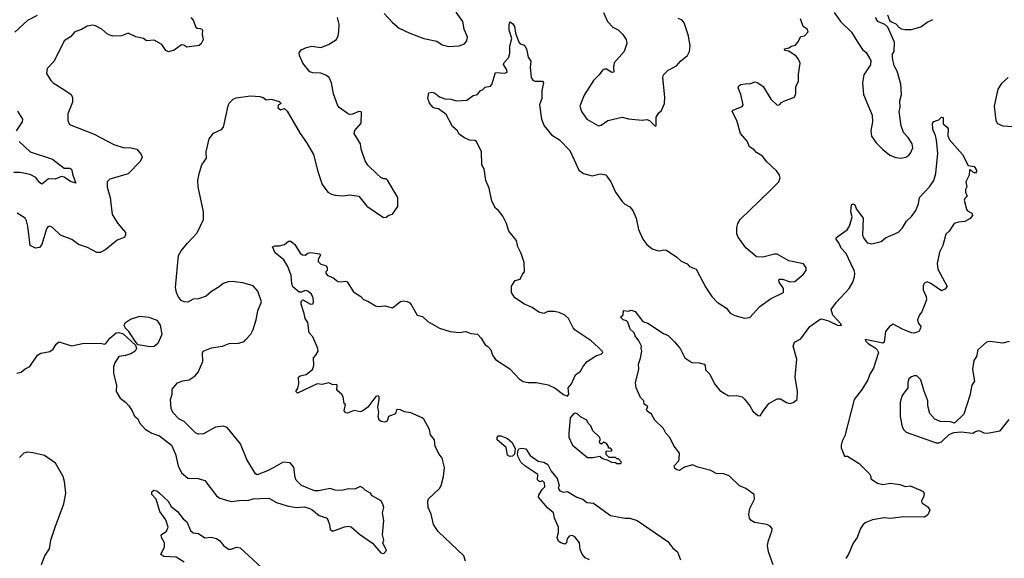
# Model space of a CAD drawing. Extents: x 2220520 to 2384350, y 721165 to 893491.
# Tile 112 of 256: x 2263004 to 2270557, y 808406 to 812539. Entities that reach past the tile are written whole.
import ezdxf

# ---------------------------------------------------------------- set-up
doc = ezdxf.new("R2010")
doc.units = 0

msp = doc.modelspace()

# ---------------------------------------------------------------- linework, layer by layer
at = {"layer": '0CON20XD'}
for points in [[(2265798.8, 812585), (2265865, 812516.2), (2265915, 812474.3), (2265995.7, 812435.7), (2266105, 812394.3), (2266203.9, 812373.9), (2266245, 812346.2), (2266295, 812332.5), (2266375, 812338.8), (2266415.8, 812354.2), (2266434.2, 812375.8), (2266439.2, 812405), (2266413.8, 812465), (2266402.5, 812525), (2266352, 812595)], [(2267483.2, 812593.2), (2267514.2, 812525), (2267555, 812481.2), (2267595, 812460), (2267631.2, 812425), (2267655.8, 812385.8), (2267661.2, 812355), (2267641.2, 812295), (2267565, 812207.5), (2267558.8, 812175), (2267562.5, 812135), (2267545, 812134.4), (2267505, 812158.6), (2267490.6, 812159.4), (2267475, 812151.2), (2267448.8, 812115), (2267405, 812072.5), (2267335, 811960), (2267301.2, 811875), (2267313.8, 811835), (2267355, 811776.2), (2267445, 811723.3), (2267465, 811728.8), (2267515, 811765.8), (2267625, 811790), (2267675, 811778.6), (2267778.3, 811768.3), (2267815, 811773.8), (2267835, 811763.8), (2267875, 811723.8), (2267886.2, 811723.8), (2267885, 811790), (2267907, 811823), (2267928.3, 811841.7), (2267951.2, 811895), (2267953.8, 811945), (2267936.7, 812095), (2267942.5, 812115), (2267979.3, 812150.7), (2268042.5, 812185), (2268076.1, 812223.9), (2268126.7, 812265), (2268141.2, 812295), (2268148, 812335), (2268133.8, 812415), (2268101.2, 812515), (2268085, 812533.8), (2268055, 812548.8)], [(2269252.7, 812592.7), (2269303, 812523), (2269385, 812443.8), (2269432.4, 812362.4), (2269470, 812310), (2269496.8, 812286.8), (2269534, 812225), (2269529.1, 812190.9), (2269478.8, 812115), (2269468.6, 812055), (2269475.8, 811965.8), (2269509.2, 811885), (2269543.8, 811805), (2269546.2, 811755), (2269532, 811685), (2269538.8, 811645), (2269574, 811595), (2269625, 811543.8), (2269678.8, 811498.8), (2269725, 811480), (2269765, 811476), (2269802.5, 811485), (2269825, 811500), (2269838, 811515), (2269854.2, 811555), (2269849.2, 811585), (2269818.2, 811635), (2269784.1, 811674.1), (2269765.4, 811725), (2269751.4, 811835), (2269757.8, 811865), (2269754.2, 811915.8), (2269767.5, 811965), (2269762.5, 812045), (2269734.1, 812144.1), (2269711.2, 812185), (2269698.8, 812245), (2269700, 812275), (2269712.5, 812295), (2269714.3, 812365), (2269662.3, 812482.3), (2269640.7, 812500.7), (2269586.7, 812525), (2269568.8, 812555)], [(2263138.8, 812571.2), (2263065, 812531.2), (2262967.6, 812442.4)], [(2262982.5, 809827.5), (2263015.4, 809834.6), (2263045, 809860), (2263082.3, 809877.7), (2263140, 809965), (2263165, 809980), (2263235, 809993.3), (2263260, 810010), (2263285, 810050), (2263305, 810066.2), (2263405, 810036.7), (2263485, 810054), (2263625, 810058), (2263655, 810050), (2263665, 810053.3), (2263695.8, 810094.2), (2263745, 810136), (2263765, 810137.5), (2263797.2, 810127.2), (2263891.2, 810041.2), (2263900.8, 810015), (2263888.6, 809995), (2263856.2, 809975), (2263815, 809961.5), (2263765, 809955.7), (2263733.2, 809906.8), (2263723.5, 809875), (2263722.7, 809825), (2263746.7, 809735), (2263743.3, 809685), (2263775, 809634.2), (2263815, 809603.8), (2263840, 809575), (2263867, 809537), (2263885, 809497.5), (2263910, 809475), (2263923.3, 809445), (2263965.7, 809395.7), (2264017, 809367), (2264075.5, 809345.5), (2264169.2, 809275), (2264199.2, 809205), (2264219.2, 809115), (2264245, 809061.2), (2264295, 809021.2), (2264372.5, 809017.5), (2264425, 809002.5), (2264515, 808886.2), (2264538.8, 808868.8), (2264625, 808841.4), (2264708.3, 808851.7), (2264755, 808850), (2264795, 808861.2), (2264845, 808866), (2264915, 808866.7), (2264974.1, 808834.1), (2265055, 808807.5), (2265125, 808795.8), (2265185, 808800), (2265214.1, 808794.1), (2265245, 808780), (2265300, 808735), (2265362.5, 808715), (2265381.2, 808665), (2265386.1, 808626.1), (2265405, 808614.3), (2265495, 808648.6), (2265525, 808652.9), (2265547.2, 808647.2), (2265610.7, 808590.7), (2265711.2, 808521.2), (2265775, 808447.5), (2265797, 808443), (2265817.5, 808465), (2265790, 808525), (2265797.5, 808545), (2265786.2, 808585), (2265796.2, 808695), (2265786, 808755), (2265796.2, 808795), (2265793.3, 808815), (2265777, 808847), (2265707.5, 808885), (2265695.8, 808905.8), (2265655.9, 808925.9), (2265635, 808946.7), (2265615, 808956.2), (2265575, 808937.5), (2265525, 808940), (2265475, 808926.7), (2265425, 808928.8), (2265385, 808940.8), (2265295, 808922.9), (2265265, 808922.9), (2265165.8, 808965.8), (2265126, 809005), (2265117.1, 809025), (2265105.8, 809105), (2265078.3, 809138.3), (2265025, 809142.5), (2264953, 809103), (2264905, 809076.2), (2264825, 809046.7), (2264813.3, 809055), (2264746, 809165), (2264696.7, 809285), (2264595, 809410), (2264565, 809418.8), (2264505, 809412), (2264415, 809361.2), (2264375, 809358.8), (2264355, 809366.7), (2264265, 809456), (2264223.8, 809475), (2264180, 809525), (2264166.2, 809555), (2264160, 809625), (2264174, 809665), (2264173.3, 809705), (2264215, 809753.3), (2264255, 809768.8), (2264305, 809776.2), (2264350, 809805), (2264373.3, 809835), (2264408.8, 809915), (2264407, 809983), (2264412.5, 809995), (2264475, 810021.2), (2264560, 810035), (2264610, 810055), (2264685, 810056), (2264725, 810070), (2264737.1, 810082.9), (2264776.2, 810125), (2264795, 810162.5), (2264819.2, 810235), (2264831.1, 810305), (2264860, 810375), (2264830, 810455), (2264796.2, 810496.2), (2264715, 810520.6), (2264635, 810528.8), (2264603.9, 810526.1), (2264565, 810513.8), (2264535, 810488.8), (2264475.7, 810454.3), (2264433.4, 810416.6), (2264375, 810397.1), (2264335, 810394.4), (2264295, 810371.4), (2264265, 810372.9), (2264243.8, 810385), (2264218.8, 810415), (2264206.2, 810445), (2264200, 810485), (2264221.7, 810728.3), (2264242, 810765), (2264290, 810825), (2264365.5, 810904.5), (2264413.5, 811005), (2264414.4, 811065.6), (2264373.1, 811255), (2264371.7, 811308.3), (2264383, 811367), (2264402, 811425), (2264438, 811475), (2264434.3, 811525), (2264457.5, 811625), (2264491.9, 811668.1), (2264551.2, 811695), (2264566.4, 811713.6), (2264602.8, 811877.2), (2264612, 811898), (2264641.1, 811928.9), (2264665, 811938.6), (2264775, 811953.3), (2264845, 811948.9), (2264871.2, 811941.2), (2264895, 811922.5), (2264935, 811928.6), (2264995, 811910), (2265010, 811895), (2264987, 811883), (2264984.3, 811864.3), (2265005, 811846.7), (2265035, 811857.5), (2265055, 811837.5), (2265155.6, 811665.6), (2265203, 811597), (2265257.5, 811505), (2265290, 811375), (2265324, 811275), (2265366.7, 811215), (2265395, 811198.8), (2265425, 811192), (2265485, 811188), (2265535, 811193.8), (2265605, 811183.3), (2265667, 811107), (2265795, 811020), (2265815, 811022.5), (2265835, 811040), (2265865, 811047.5), (2265903.8, 811105), (2265903.8, 811175), (2265825, 811307.5), (2265815, 811317.5), (2265795, 811317.5), (2265775, 811327.5), (2265745, 811353.3), (2265675, 811423.3), (2265654, 811455), (2265624.2, 811545), (2265617.5, 811585), (2265570, 811665), (2265575, 811687.5), (2265623.3, 811745), (2265626.4, 811826.4), (2265622.5, 811832.5), (2265605, 811833.3), (2265557.3, 811812.7), (2265535, 811811.2), (2265515, 811821.2), (2265455, 811864), (2265441.2, 811885), (2265410.9, 811970.9), (2265397.1, 812055), (2265378, 812095), (2265353.4, 812113.4), (2265315, 812129.4), (2265251.7, 812131.7), (2265229.5, 812139.5), (2265177.1, 812205), (2265150, 812265), (2265148, 812285), (2265163.2, 812306.8), (2265204.5, 812325.5), (2265245, 812334.3), (2265315, 812325.6), (2265372.7, 812347.3), (2265435, 812386.7), (2265448, 812415), (2265452.7, 812447.3), (2265454.2, 812505), (2265442.9, 812555)], [(2264316.7, 812555), (2264335.7, 812535.7), (2264355, 812481.2), (2264365, 812474), (2264388.8, 812471.2), (2264402.5, 812465), (2264406.7, 812455), (2264404, 812425), (2264411.2, 812385), (2264395, 812352.5), (2264380.5, 812339.5), (2264285, 812328), (2264263.6, 812343.6), (2264245, 812346.7), (2264190, 812305), (2264145, 812291.2), (2264125, 812303.3), (2264095, 812348.8), (2264035, 812380.6), (2263977.5, 812377.5), (2263952.5, 812395), (2263895, 812406.2), (2263835, 812435.6), (2263785, 812415.7), (2263715, 812413.1), (2263677.1, 812427.1), (2263635, 812465.7), (2263585, 812491.1), (2263564.5, 812495.5), (2263522.1, 812487.9), (2263478, 812462), (2263426, 812445), (2263394.3, 812405.7), (2263344.6, 812375.4), (2263269.7, 812220.3), (2263213.8, 812165), (2263208.8, 812125), (2263243.2, 812073.2), (2263260, 812055), (2263330.3, 812010.3), (2263397.5, 811967.5), (2263410, 811945), (2263408.6, 811905), (2263374, 811815), (2263374.2, 811765), (2263385, 811733.3), (2263575, 811661.1), (2263725, 811581.1), (2263805, 811554.4), (2263848.3, 811558.3), (2263902.5, 811545), (2263936.7, 811505), (2263943.3, 811485), (2263928.8, 811451.2), (2263835, 811355.7), (2263695, 811315.8), (2263675.8, 811294.2), (2263674.6, 811254.6), (2263697.5, 811175), (2263713.3, 811045), (2263757.1, 810975), (2263815.8, 810905), (2263815.8, 810885), (2263805, 810868), (2263753, 810847), (2263665.7, 810774.3), (2263625, 810752), (2263595, 810752), (2263525, 810790.6), (2263456, 810815), (2263405, 810853.3), (2263316.2, 810885), (2263254.7, 810944.7), (2263235, 810953.8), (2263220.5, 810949.5), (2263209.3, 810935), (2263175, 810813.3), (2263155, 810791.2), (2263125, 810786.2), (2263083.8, 810805), (2263065.5, 810955.5), (2263056.9, 810995), (2263045, 811015.7), (2262985, 811054)], [(2266424.2, 808385), (2266410, 808425), (2266212.8, 808612.8), (2266179.2, 808665), (2266160.8, 808745), (2266136.2, 808795), (2266133.9, 808843.9), (2266138.8, 808861.2), (2266225, 808942.5), (2266235.8, 808964.2), (2266255.5, 809034.5), (2266263.9, 809103.9), (2266243.9, 809173.9), (2266221.2, 809205), (2266191.2, 809265), (2266185.8, 809315), (2266155, 809353.3), (2266148.6, 809395), (2266105, 809473.8), (2266091.2, 809485), (2266003.4, 809523.4), (2265955, 809530.8), (2265925, 809545.8), (2265905, 809548), (2265894, 809545), (2265887.5, 809515), (2265832.5, 809495), (2265826.2, 809465), (2265817.5, 809455), (2265805, 809451.2), (2265776.4, 809456.4), (2265762.5, 809465), (2265753.3, 809495), (2265758.8, 809525), (2265750, 809565), (2265762.5, 809625), (2265762.5, 809645), (2265755, 809652.5), (2265735, 809647.5), (2265673.3, 809565), (2265635, 809536.7), (2265615, 809530), (2265569.3, 809540.7), (2265519.3, 809520.7), (2265505, 809522.5), (2265493, 809537), (2265502.5, 809585), (2265493.3, 809595), (2265486.2, 809645), (2265475, 809663.3), (2265437.5, 809695), (2265440, 809735), (2265435, 809740), (2265405, 809737.5), (2265375, 809753.3), (2265325, 809740), (2265285, 809746), (2265133.8, 809673.8), (2265122.5, 809685), (2265137.7, 809712.3), (2265146, 809745), (2265143.3, 809795), (2265155, 809806), (2265202.7, 809817.3), (2265250, 809855), (2265261.2, 809885), (2265257.5, 809945), (2265276.1, 809963.9), (2265293.3, 809995), (2265291.2, 810015), (2265253.3, 810105), (2265223.8, 810135), (2265213.3, 810215), (2265193.8, 810245), (2265186.7, 810285), (2265162.5, 810355), (2265162.5, 810377.5), (2265175, 810388), (2265235, 810356), (2265252.5, 810357.5), (2265257.6, 810372.4), (2265255.6, 810405.6), (2265243.1, 810433.1), (2265215, 810456.2), (2265195, 810461.5), (2265165, 810446.9), (2265147.1, 810447.1), (2265099.5, 810489.5), (2265091.2, 810515), (2265086.1, 810576.1), (2265061.2, 810645), (2265029.2, 810695), (2264965, 810750), (2264943.3, 810795), (2264965, 810803.3), (2264996.7, 810803.3), (2265035, 810812.5), (2265065, 810840), (2265085, 810840), (2265115, 810813.3), (2265155, 810746.7), (2265172.5, 810735), (2265195, 810731.2), (2265215, 810746.2), (2265235, 810751.2), (2265305, 810742.5), (2265312.5, 810735), (2265293, 810697), (2265293, 810683), (2265313, 810663), (2265355, 810652.5), (2265363.3, 810635), (2265362.5, 810615), (2265352.5, 810605), (2265352.5, 810595), (2265365, 810576.7), (2265405, 810560), (2265445, 810530), (2265465, 810526.7), (2265503, 810533), (2265515, 810526.7), (2265565, 810450), (2265620, 810415), (2265641.7, 810391.7), (2265675, 810380), (2265732.3, 810342.3), (2265755, 810337.5), (2265805, 810343.8), (2265865, 810327.5), (2265924.4, 810375.6), (2265945, 810380.8), (2265975, 810377.5), (2265995.6, 810365.6), (2266008.8, 810348.8), (2266052.1, 810272.1), (2266095, 810261.2), (2266133.6, 810223.6), (2266225, 810172.9), (2266305, 810146.9), (2266375, 810137.5), (2266425, 810146), (2266465, 810131.2), (2266515, 810126.7), (2266543.3, 810095), (2266573.3, 810045), (2266595, 810031.2), (2266618.8, 810005), (2266630, 809965), (2266655, 809931.2), (2266765, 809860), (2266835, 809783.3), (2266865, 809763.3), (2266905, 809756.2), (2266965, 809754), (2267057.3, 809737.3), (2267112.3, 809712.3), (2267175, 809662.5), (2267205, 809650), (2267217.5, 809665), (2267212.5, 809715), (2267237.5, 809745), (2267267.5, 809815), (2267305, 809842.5), (2267327.7, 809882.3), (2267356.7, 809915), (2267428.8, 809961.2), (2267465, 809972), (2267476, 809985), (2267473.3, 809995), (2267445, 810023.8), (2267386.7, 810075), (2267265.6, 810155.6), (2267249.2, 810175), (2267214, 810245), (2267185, 810272.5), (2267142.1, 810292.1), (2267105, 810300), (2267055, 810300.8), (2267025, 810284), (2266985, 810293.8), (2266935, 810330), (2266876.4, 810356.4), (2266803.3, 810405), (2266777.5, 810445), (2266776.7, 810495), (2266805, 810537.5), (2266843, 810547), (2266860, 810585), (2266876.2, 810605), (2266874, 810675), (2266850.8, 810745), (2266826.2, 810795), (2266816, 810845), (2266756.8, 810916.8), (2266738.6, 810975), (2266710.9, 811030.9), (2266676.2, 811075), (2266653.2, 811093.2), (2266625.8, 811145), (2266605.7, 811245.7), (2266580.8, 811305), (2266566.2, 811395), (2266550, 811425), (2266546.2, 811525), (2266507.5, 811605), (2266495, 811612.5), (2266455, 811613.8), (2266410, 811635), (2266371.7, 811661.7), (2266362.5, 811685), (2266325, 811720), (2266275, 811810), (2266216.7, 811855), (2266185, 811858.8), (2266175.8, 811865.8), (2266147.3, 811897.3), (2266136, 811935), (2266143, 811977), (2266165, 811983.3), (2266185, 811976.7), (2266225, 811947.5), (2266265, 811932.5), (2266310, 811930), (2266355, 811916.7), (2266435, 811920), (2266483, 811957), (2266516.1, 811963.9), (2266540, 811995), (2266555, 812000), (2266575, 812020), (2266615, 812027.5), (2266625, 812040), (2266655, 812132.5), (2266725, 812128.8), (2266742.5, 812135), (2266741.2, 812155), (2266716.2, 812195), (2266721.2, 812208.8), (2266753.3, 812245), (2266765, 812280), (2266763.1, 812335), (2266778.2, 812395), (2266757.6, 812457.6), (2266758.6, 812501.4), (2266765, 812522.5), (2266785, 812508), (2266798.8, 812485), (2266806, 812435), (2266833.8, 812365), (2266844.3, 812354.3), (2266873.8, 812343.8), (2266882.3, 812332.3), (2266891.2, 812315), (2266905, 812250), (2266925, 812220), (2266920.6, 812175), (2266926.2, 812095), (2266940, 812075), (2266955, 812066.7), (2267015, 812066.7), (2267022.5, 812055), (2267008.8, 811995), (2267008.8, 811935), (2266992, 811885), (2267007.1, 811775), (2267026.5, 811725), (2267082.9, 811655), (2267145.9, 811615.9), (2267224.6, 811534.6), (2267256, 811464), (2267294.2, 811385), (2267328.3, 811358.3), (2267395, 811340.8), (2267456.1, 811356.1), (2267499.3, 811349.3), (2267537.5, 811295), (2267574.5, 811214.5), (2267624.4, 811144.4), (2267645, 811124), (2267685, 811103.3), (2267706.2, 811075), (2267733.8, 811015), (2267749.7, 810929.7), (2267784, 810855), (2267814.5, 810814.5), (2267855, 810780), (2267895, 810768), (2267913.9, 810766.1), (2267945, 810773.8), (2267965, 810770), (2268045.6, 810715.6), (2268077.5, 810685), (2268125, 810666.2), (2268142.5, 810645), (2268193.9, 810623.9), (2268266.7, 810485), (2268313.3, 810415), (2268355, 810371.2), (2268425, 810324), (2268455, 810286.2), (2268489.2, 810269.2)], [(2268489.2, 810269.2), (2268565, 810248.8), (2268605, 810252.5), (2268681.2, 810338.8), (2268764.3, 810395.7), (2268864.1, 810445.9), (2268864.2, 810475), (2268829.2, 810525), (2268826.2, 810543.8), (2268831.2, 810548.8), (2268855, 810548.5), (2268915, 810527.5), (2268950.5, 810529.5), (2269015, 810582.5), (2269037.5, 810615), (2269037.5, 810635), (2269017.5, 810665), (2268905, 810688.2), (2268815, 810739.2), (2268795, 810739.2), (2268705, 810716), (2268655, 810719.2), (2268575, 810788.6), (2268515, 810868.8), (2268505.6, 810895), (2268504.4, 810945), (2268512.5, 810975), (2268530.8, 811005), (2268758.8, 811225), (2268826.7, 811295), (2268836.7, 811325), (2268830.7, 811350.7), (2268809.5, 811379.5), (2268735, 811446.7), (2268701.7, 811491.7), (2268655, 811520), (2268638.8, 811538.8), (2268602.7, 811562.7), (2268585, 811607.5), (2268533.3, 811665), (2268505.8, 811765), (2268470, 811835), (2268476.4, 811843.6), (2268545, 811873.3), (2268553.3, 811885), (2268536.2, 811965), (2268514.2, 812015), (2268519.5, 812030.5), (2268535, 812040), (2268585, 812050), (2268605, 812047.5), (2268645, 812062.5), (2268665, 812053.3), (2268706.7, 812025), (2268765, 811930), (2268815, 811882.5), (2268835, 811887.5), (2268846.7, 811903.3), (2268866.1, 811913.9), (2268946.7, 811945), (2268958.3, 811971.7), (2268958.8, 812025), (2268979.2, 812065), (2268978.3, 812121.7), (2268990.8, 812205), (2268979.2, 812235), (2268959.7, 812259.7), (2268905, 812297.5), (2268873, 812303), (2268870, 812315), (2268905, 812322.5), (2268924.1, 812335.9), (2268955.8, 812344.2), (2268973.8, 812365), (2268995, 812410), (2269025, 812413.8), (2269052, 812445), (2269045.7, 812465.7), (2269013.3, 812485), (2268993.8, 812545)], [(2269660, 812575), (2269675.9, 812535.9), (2269691.4, 812521.4), (2269725, 812505.8), (2269749.7, 812479.7), (2269769.3, 812469.3), (2269795, 812462.9), (2269845, 812464.5), (2269915.4, 812484.6), (2269965, 812519.2), (2270009.7, 812540.3)], [(2270586.7, 812095), (2270535, 812050), (2270506, 812005), (2270480, 811875), (2270491.2, 811765), (2270505, 811743.3), (2270545, 811724), (2270621.7, 811718.3)], [(2262987.9, 811837.9), (2263025.9, 811775.9), (2263024, 811755), (2262978, 811685)], [(2268706.2, 809536.2), (2268751.5, 809595), (2268815, 809630.9), (2268840.5, 809630.5), (2268885, 809600.4), (2268915, 809594.6), (2268938.3, 809601.7), (2268968.6, 809625), (2268971.1, 809685), (2268952.2, 809795), (2268965.6, 809935), (2268938, 810035), (2268946.1, 810063.9), (2268995, 810088.8), (2269066, 810185), (2269145, 810240.8), (2269155, 810242.9), (2269207.5, 810227.5), (2269277.5, 810195), (2269306.7, 810193.3), (2269303.3, 810205), (2269241.2, 810271.2), (2269228.8, 810315), (2269268.7, 810371.3), (2269366.2, 810475), (2269396, 810525), (2269408.8, 810565), (2269409.2, 810595), (2269405.8, 810615), (2269378.9, 810668.9), (2269344.3, 810744.3), (2269306.2, 810785), (2269291.2, 810821.2), (2269266.7, 810855), (2269267.5, 810865), (2269281.2, 810878.8), (2269352.5, 810925), (2269368.8, 810955), (2269388.8, 811025), (2269378.8, 811065), (2269385, 811117.5), (2269395, 811126.7), (2269409.3, 811119.3), (2269422.5, 811085), (2269472.9, 811015), (2269468, 810885), (2269475.8, 810865), (2269505.8, 810825.8), (2269540.7, 810819.3), (2269612.5, 810837.5), (2269644.4, 810865.6), (2269745, 810908.8), (2269775, 810942), (2269807.6, 810992.4), (2269845, 811027.5), (2269876.9, 811075), (2269899.4, 811125), (2269905.6, 811174.4), (2269982, 811255), (2270015.5, 811304.5), (2270032.4, 811357.6), (2270048, 811515), (2270036, 811615), (2270029.2, 811649.2), (2270008, 811695), (2270006.7, 811745), (2270015, 811757.5), (2270055, 811770), (2270075, 811790), (2270088.3, 811788.3), (2270088.3, 811738.3), (2270117.5, 811715), (2270125, 811700), (2270123, 811647), (2270136.4, 811616.4), (2270236, 811505), (2270280.7, 811420.7), (2270325, 811412.5), (2270342.5, 811385), (2270342.5, 811375), (2270335, 811360), (2270320, 811365), (2270295, 811390), (2270290, 811385), (2270287.5, 811345), (2270262.5, 811295), (2270270, 811255), (2270260, 811235), (2270260, 811215), (2270272.5, 811185), (2270253.6, 811166.4), (2270250, 811155), (2270266.7, 811085), (2270275, 811073.3), (2270307.5, 811055), (2270312.5, 811035), (2270295, 811012.5), (2270255, 810991.2), (2270204.1, 810985.9), (2270173.3, 810975), (2270135, 810916.7), (2270107.3, 810892.7), (2270085.8, 810805), (2270060, 810755), (2270042.7, 810667.3), (2270048, 810625), (2270117.5, 810492.5), (2270099.3, 810470.7), (2270075, 810457.5), (2269992.5, 810515), (2269965, 810526.7), (2269945, 810517.5), (2269935, 810500), (2269933.8, 810465), (2269956.2, 810415), (2269960.7, 810389.3), (2269923.8, 810296.2), (2269906.4, 810273.6), (2269891.2, 810235), (2269895, 810212.5), (2269916.7, 810185), (2269915, 810170), (2269900, 810145), (2269865.9, 810134.1), (2269845, 810136), (2269775, 810164.4), (2269705, 810202.2), (2269675, 810184.4), (2269644.7, 810145.3), (2269634.4, 810065.6), (2269625, 810055.8), (2269490, 810085), (2269491.2, 810075), (2269511.4, 810055), (2269565, 810021.9), (2269581.9, 810005), (2269590.6, 809985), (2269554.4, 809865.6), (2269525, 809818.8), (2269509.2, 809775), (2269466.4, 809703.6), (2269404.6, 809625.4), (2269332.9, 809345), (2269312.5, 809305), (2269305.8, 809275), (2269306, 809255), (2269330.7, 809190.7), (2269355, 809190), (2269444.1, 809134.1), (2269523.8, 809055), (2269532.5, 809035), (2269532.5, 809015), (2269585, 808982.5), (2269625, 808971.9), (2269685, 808982.9), (2269755, 808971.4), (2269795, 808957.1), (2269835, 808962.2), (2269915, 808930), (2269936.2, 808915), (2269940.7, 808900.7), (2269936.7, 808875), (2269921.7, 808848.3), (2269925, 808832.5), (2269970.4, 808800.4), (2269986.2, 808775), (2269970.3, 808739.7), (2269945, 808722.9), (2269785, 808723.8), (2269685, 808710.6), (2269634.5, 808715.5), (2269545, 808701.4), (2269495, 808680), (2269475, 808665.8), (2269452.9, 808635), (2269427.1, 808565), (2269398.5, 808521.5), (2269360.8, 808439.2), (2269341.1, 808405)], [(2263000.6, 811605), (2263085, 811525.6), (2263255, 811468.5), (2263345, 811400), (2263385, 811399.4), (2263402.7, 811392.7), (2263412.9, 811345), (2263435.9, 811284.1), (2263395, 811297.1), (2263345, 811330), (2263325, 811335.8), (2263275, 811314), (2263225, 811317.1), (2263173, 811277), (2263155, 811288.8), (2263128.8, 811328.8), (2263085, 811351.1), (2263007.3, 811367.3), (2262960, 811365)], [(2264005, 810028.1), (2263913.3, 810043.3), (2263893.8, 810063.8), (2263842, 810145), (2263813.1, 810175), (2263806.7, 810195), (2263815.6, 810215), (2263855, 810240.4), (2263925, 810264.5), (2263995, 810256.5), (2264055, 810233.1), (2264081.5, 810195), (2264095.5, 810124.5), (2264064.3, 810055), (2264035, 810031.9), (2264005, 810028.1)], [(2268784.3, 808355), (2268748.8, 808455), (2268741.2, 808505), (2268747, 808543), (2268774.5, 808615), (2268775.4, 808635.4), (2268761.9, 808651.9), (2268735.3, 808665.3), (2268640.9, 808680.9), (2268614.4, 808695), (2268603.3, 808715), (2268597.5, 808745), (2268605, 808788.8), (2268640.7, 808859.3), (2268637.5, 808895), (2268575, 808941.9), (2268525, 808961.9), (2268445, 809038), (2268403.3, 809053.3), (2268346.4, 809056.4), (2268305, 809080.6), (2268205, 809104.3), (2268165, 809123.8), (2268104, 809106), (2268065, 809080), (2268045, 809083.8), (2268030, 809095), (2268023.8, 809115), (2268058.8, 809151.2), (2268063.3, 809165), (2268065, 809212.5), (2268025, 809266.2), (2267989.2, 809335), (2267960, 809365), (2267941.7, 809401.7), (2267876.7, 809465), (2267851.7, 809511.7), (2267817.5, 809535), (2267813.3, 809545), (2267821.7, 809571.7), (2267795, 809590), (2267792.5, 809615), (2267765, 809640), (2267732.5, 809715), (2267727.5, 809755), (2267753.3, 809855), (2267752, 809895), (2267765, 809942.5), (2267776.7, 809995), (2267770, 810015), (2267772.5, 810035), (2267753.8, 810075), (2267725, 810112.5), (2267716.7, 810135), (2267686.7, 810165), (2267668.3, 810218.3), (2267657.7, 810227.7), (2267632.5, 810235), (2267612.5, 810255), (2267632.5, 810275), (2267635, 810307.5), (2267675, 810302.5), (2267695, 810310), (2267725, 810300), (2267783.9, 810223.9), (2267821.2, 810211.2), (2267941.3, 810131.3), (2267978, 810115), (2268027.7, 810067.7), (2268070, 810015), (2268105, 809943.3), (2268159.5, 809909.5), (2268215, 809906.2), (2268253.3, 809895), (2268261.2, 809885), (2268265, 809852.5), (2268298.3, 809818.3), (2268334, 809745), (2268374.5, 809694.5), (2268442, 809652), (2268505, 809655.6), (2268545, 809644.2), (2268565, 809628), (2268605.7, 809575), (2268627.5, 809535), (2268665, 809501.2), (2268685, 809500), (2268706.2, 809536.2)], [(2270595, 810070), (2270545, 810057.1), (2270445, 810070), (2270420, 810065), (2270353.8, 810005), (2270342.5, 809955), (2270324.2, 809925), (2270312.5, 809855), (2270327.5, 809765), (2270307.5, 809735), (2270293.1, 809655), (2270247.3, 809512.7), (2270175, 809442.5), (2270145, 809452.5), (2270065, 809456.7), (2270025, 809472.5), (2269986.1, 809516.1), (2269969.2, 809575), (2269970.8, 809615), (2269938.8, 809695), (2269916, 809775), (2269885.7, 809805.7), (2269865.9, 809805.9), (2269845, 809798.8), (2269825, 809782.5), (2269816.2, 809755), (2269817.5, 809715), (2269774, 809655), (2269758, 809605), (2269758, 809495), (2269773.8, 809415), (2269785, 809392.5), (2269805, 809373.8), (2270033, 809293), (2270055, 809292.5), (2270075, 809300), (2270133.9, 809356.1), (2270168.3, 809371.7), (2270225, 809377.5), (2270315, 809366.7), (2270335, 809380), (2270365, 809386.7), (2270399.5, 809369.5), (2270425, 809365.8), (2270525.5, 809384.5), (2270595, 809470.8)], [(2267615, 809132.5), (2267620, 809145), (2267598.3, 809168.3), (2267585, 809170), (2267575, 809180), (2267525, 809180), (2267501.7, 809201.7), (2267501.7, 809228.3), (2267545, 809230), (2267550, 809235), (2267535, 809250), (2267521.7, 809251.7), (2267520, 809265), (2267505, 809287.5), (2267485, 809297.5), (2267467, 809283), (2267455, 809290), (2267452.5, 809305), (2267460, 809315), (2267452.5, 809335), (2267400, 809385), (2267385, 809422.5), (2267363.9, 809443.9), (2267353.3, 809465), (2267305, 809492.5), (2267285, 809512.5), (2267265, 809520), (2267253.6, 809516.4), (2267227.5, 809485), (2267216.2, 809365), (2267216.2, 809335), (2267243.3, 809275), (2267360.5, 809180.5), (2267401.7, 809178.3), (2267455, 809190), (2267475, 809172.5), (2267515, 809160), (2267543, 809143), (2267575, 809140), (2267585, 809132.5), (2267615, 809132.5)], [(2266765, 809186.9), (2266746.5, 809196.5), (2266735, 809256.2), (2266665.8, 809315), (2266666.1, 809333.9), (2266675, 809346.2), (2266695, 809345.8), (2266745, 809325.6), (2266782.5, 809295), (2266804, 809245), (2266800, 809205), (2266785, 809188.8), (2266765, 809186.9)], [(2263171.7, 808358.3), (2263197.5, 808425), (2263231.7, 808478.3), (2263244, 808545), (2263277.1, 808645), (2263343.1, 808825), (2263358, 808905), (2263348.8, 808995), (2263338.8, 809035), (2263280, 809135), (2263195, 809194), (2263105, 809215.8), (2263065, 809220), (2263036.1, 809213.9), (2263001.7, 809178.3)], [(2267375.7, 808395.7), (2267340.9, 808410.9), (2267317.7, 808437.7), (2267302.5, 808475), (2267297.5, 808525), (2267261.7, 808571.7), (2267241.7, 808581.7), (2267218.8, 808575), (2267204.5, 808555.5), (2267198.8, 808525), (2267185, 808514), (2267154.1, 808524.1), (2267137.7, 808537.7), (2267126, 808565), (2267136.7, 808605), (2267136.7, 808645), (2267106.7, 808715), (2267100, 808755), (2267053.6, 808793.6), (2266984, 808875), (2266987.3, 808892.7), (2267014.2, 808935.8), (2267033.3, 808955), (2267030, 808985), (2267015, 809000), (2266995, 808993.3), (2266985, 808997.5), (2266977, 809007), (2266978.8, 809048.8), (2266880, 809115), (2266848.8, 809145), (2266826.7, 809185), (2266822.5, 809205), (2266826.7, 809235), (2266832.5, 809245), (2266855, 809251.4), (2266885.8, 809245), (2266920, 809195), (2266981.2, 809151.2), (2267025, 809143.1), (2267056.2, 809126.2), (2267080, 809075), (2267127.2, 809017.2), (2267142, 808965), (2267134, 808945), (2267146.2, 808925), (2267175, 808914.3), (2267205, 808918), (2267276.7, 808875), (2267325, 808858.9), (2267355, 808833.3), (2267405, 808828), (2267535, 808735.8), (2267645, 808714.2), (2267685, 808714.2), (2267740, 808695), (2267975, 808536), (2268013.8, 808485), (2268049.2, 808455), (2268073.1, 808395)], [(2264265, 808376.2), (2264205, 808413.8), (2264110, 808420), (2264087.5, 808435), (2264115.8, 808495), (2264114, 808525), (2264090.8, 808565), (2264090, 808585), (2264131.2, 808615), (2264144, 808645), (2264125, 808701.2), (2264080, 808765), (2264050.3, 808860.3), (2264018.8, 808895), (2264016.7, 808915), (2264031.9, 808928.1), (2264055, 808924.2), (2264075.7, 808905)], [(2264075.7, 808905), (2264142.2, 808845), (2264165, 808804.4), (2264215.4, 808765.4), (2264259.1, 808709.1), (2264285.4, 808685.4), (2264315, 808618.8), (2264335, 808602), (2264375, 808596.2), (2264425, 808563.3), (2264472.3, 808567.7), (2264515, 808558), (2264539.5, 808539.5), (2264567.5, 808505), (2264605, 808476.7), (2264625, 808476.7), (2264668.3, 808491.7), (2264696.1, 808486.1), (2264860, 808335)]]:
    msp.add_lwpolyline(points, dxfattribs=at)

doc.saveas('drawing.dxf')
